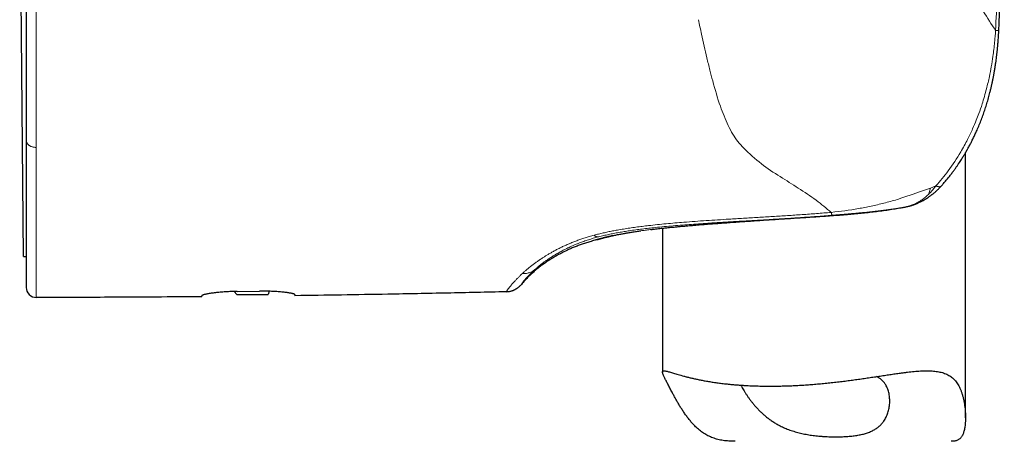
# Model space of a CAD drawing. Header units: millimetres. Extents: x 8 to 761, y 12 to 733.
# Tile 89 of 99: x 547 to 596, y 505 to 525. Entities that reach past the tile are written whole.
import ezdxf

# ---------------------------------------------------------------- set-up
doc = ezdxf.new("R2010")
doc.units = ezdxf.units.MM

msp = doc.modelspace()

# ---------------------------------------------------------------- linework, layer by layer
at = {"color": 7, "linetype": 'Continuous', "lineweight": 30}
for p, q in [((547.473, 513.755), (547.287, 535.145)), ((547.61, 519.5), (547.61, 519.487)), ((594.11, 505.767), (594.11, 518.89)), ((591.261, 516.233), (591.256, 516.232)), ((579.11, 515.156), (579.11, 508.029)), ((547.473, 513.755), (547.61, 513.757)), ((557.911, 512.022), (558.045, 511.864)), ((558.045, 511.864), (559.589, 511.878)), ((558.06, 512.024), (559.16, 512.036)), ((559.637, 512.032), (559.589, 511.878))]:
    msp.add_line(p, q, dxfattribs=at)
at = {"color": 252, "linetype": 'Continuous', "lineweight": 0}
for p, q in [((592.643, 517.251), (592.376, 517.145)), ((590.801, 516.598), (590.724, 516.572)), ((590.833, 516.61), (590.801, 516.598)), ((591.214, 516.223), (591.234, 516.228)), ((591.234, 516.228), (591.256, 516.232)), ((590.924, 516.17), (590.936, 516.172)), ((585.635, 515.656), (585.531, 515.649)), ((585.534, 515.649), (585.531, 515.649)), ((575.72, 514.808), (575.545, 514.759)), ((577.038, 514.865), (577.022, 514.862)), ((577.196, 514.894), (577.038, 514.865)), ((575.932, 514.725), (575.956, 514.731)), ((572.172, 512.91), (572.134, 512.873)), ((572.745, 513.062), (572.764, 513.079)), ((572.764, 513.079), (572.793, 513.106))]:
    msp.add_line(p, q, dxfattribs=at)
at = {"color": 7, "linetype": 'Continuous', "lineweight": 30, "flags": 128}
msp.add_lwpolyline([(575.817, 514.571), (575.875, 514.588), (575.89, 514.593)], dxfattribs=at)
at = {"color": 7, "linetype": 'Continuous', "lineweight": 30}
for centre, radius, start, end in [((591.022, 517.204), 1, 281.1042, 283.5573), ((548.11, 512.224), 0.5, 180, 270.0287)]:
    msp.add_arc(centre, radius, start, end, dxfattribs=at)
at = {"color": 252, "linetype": 'Continuous', "lineweight": 0}
for points, knots in [([(595.6, 524.947), (595.625, 525.523), (595.681, 526.78), (595.752, 528.822), (595.814, 531.177), (595.86, 533.846), (595.866, 535.729), (595.87, 536.724)], [0, 0, 0, 0, 0.146911, 0.3203551, 0.5203364, 0.7468724, 1, 1, 1, 1]), ([(591.381, 530.672), (591.831, 530.268), (592.731, 529.461), (593.688, 528.153), (594.403, 526.919), (594.995, 525.869), (595.397, 525.256), (595.6, 524.947)], [0, 0, 0, 0, 0.249273, 0.498161, 0.664895, 0.830446, 1, 1, 1, 1]), ([(548.11, 519.154), (548.11, 519.284), (548.11, 519.544), (548.11, 519.947), (548.11, 520.359), (548.11, 520.781), (548.11, 521.209), (548.11, 521.643), (548.11, 522.081), (548.11, 522.526), (548.11, 522.98), (548.11, 523.442), (548.11, 523.913), (548.11, 524.389), (548.11, 524.87), (548.11, 525.355), (548.11, 525.841), (548.11, 526.33), (548.11, 526.823), (548.11, 527.155), (548.11, 527.321)], [0, 0, 0, 0, 0.0559825, 0.112088, 0.168285, 0.2245405, 0.2808204, 0.3360853, 0.3913063, 0.4464491, 0.5014796, 0.557371, 0.6131517, 0.6688669, 0.7245593, 0.7802695, 0.835039, 0.8898965, 0.9448736, 1, 1, 1, 1]), ([(580.887, 525.482), (580.939, 525.241), (581.034, 524.8), (581.173, 524.171), (581.31, 523.579), (581.449, 523.002), (581.548, 522.626), (581.595, 522.448)], [0, 0, 0, 0, 0.230082, 0.419768, 0.610306, 0.815912, 1, 1, 1, 1]), ([(595.6, 524.947), (595.592, 524.839), (595.578, 524.646), (595.549, 524.334), (595.514, 524.013), (595.46, 523.608), (595.39, 523.161), (595.287, 522.624), (595.143, 522.007), (594.967, 521.394), (594.791, 520.881), (594.634, 520.471), (594.453, 520.04), (594.201, 519.51), (593.814, 518.802), (593.304, 518.018), (592.852, 517.494), (592.643, 517.251)], [0, 0, 0, 0, 0.037845, 0.068137, 0.110551, 0.151393, 0.212244, 0.269899, 0.344065, 0.436134, 0.495244, 0.53662, 0.592223, 0.662161, 0.746488, 0.882381, 1, 1, 1, 1]), ([(595.76, 524.952), (595.759, 524.952), (595.758, 524.951), (595.747, 524.95), (595.732, 524.949), (595.712, 524.949), (595.689, 524.948), (595.665, 524.948), (595.641, 524.948), (595.62, 524.947), (595.606, 524.947), (595.6, 524.947)], [0, 0, 0, 0, 0.132305, 0.278839, 0.4119, 0.531795, 0.658866, 0.768395, 0.861231, 0.938187, 1, 1, 1, 1]), ([(581.595, 522.448), (581.714, 522.022), (581.929, 521.25), (582.225, 520.557), (582.357, 520.246)], [0, 0, 0, 0, 0.552011, 1, 1, 1, 1]), ([(582.357, 520.246), (582.432, 520.099), (582.573, 519.822), (582.834, 519.446), (583.031, 519.227), (583.13, 519.116)], [0, 0, 0, 0, 0.363279, 0.678903, 1, 1, 1, 1]), ([(547.61, 519.5), (547.61, 519.492), (547.611, 519.474), (547.616, 519.445), (547.626, 519.412), (547.642, 519.377), (547.667, 519.339), (547.698, 519.304), (547.734, 519.272), (547.773, 519.245), (547.819, 519.219), (547.87, 519.197), (547.926, 519.178), (547.985, 519.165), (548.047, 519.156), (548.089, 519.154), (548.11, 519.154)], [0, 0, 0, 0, 0.0472604, 0.1013408, 0.1625887, 0.2312652, 0.3074804, 0.391118, 0.4585024, 0.5295265, 0.603754, 0.6806238, 0.7594634, 0.8395136, 0.9199649, 1, 1, 1, 1]), ([(548.11, 513.74), (548.11, 513.849), (548.11, 514.066), (548.11, 514.421), (548.11, 514.796), (548.11, 515.193), (548.11, 515.613), (548.11, 516.054), (548.11, 516.517), (548.11, 517.001), (548.11, 517.507), (548.11, 518.034), (548.11, 518.581), (548.11, 518.963), (548.11, 519.154)], [0, 0, 0, 0, 0.083426, 0.166822, 0.250186, 0.333516, 0.416815, 0.500089, 0.583346, 0.6666, 0.749868, 0.833172, 0.916539, 1, 1, 1, 1]), ([(583.13, 519.116), (583.412, 518.851), (583.964, 518.332), (584.924, 517.714), (585.859, 517.131), (586.738, 516.545), (587.223, 516.14), (587.466, 515.937)], [0, 0, 0, 0, 0.2092393, 0.4084291, 0.5990366, 0.7992774, 1, 1, 1, 1]), ([(592.643, 517.251), (592.629, 517.232), (592.599, 517.192), (592.55, 517.129), (592.493, 517.06), (592.429, 516.985), (592.355, 516.906), (592.302, 516.853), (592.275, 516.826)], [0, 0, 0, 0, 0.122866, 0.263057, 0.420708, 0.595968, 0.789002, 1, 1, 1, 1]), ([(592.643, 517.251), (592.653, 517.247), (592.673, 517.238), (592.706, 517.227), (592.737, 517.218), (592.768, 517.212), (592.796, 517.208), (592.825, 517.208), (592.854, 517.212), (592.872, 517.218), (592.881, 517.222), (592.883, 517.223), (592.884, 517.224), (592.886, 517.224), (592.89, 517.227), (592.896, 517.231), (592.904, 517.237), (592.908, 517.242), (592.91, 517.244)], [0, 0, 0, 0, 0.07723, 0.167311, 0.271073, 0.358395, 0.454245, 0.558945, 0.672766, 0.811294, 0.820341, 0.827808, 0.83577, 0.84423, 0.853188, 0.902856, 0.964099, 1, 1, 1, 1]), ([(592.376, 517.145), (592.31, 517.12), (592.18, 517.072), (591.985, 517.002), (591.794, 516.936), (591.609, 516.872), (591.45, 516.818), (591.318, 516.774), (591.21, 516.737), (591.107, 516.703), (591.01, 516.67), (590.919, 516.64), (590.861, 516.619), (590.833, 516.61)], [0, 0, 0, 0, 0.131706, 0.260427, 0.385347, 0.505641, 0.620475, 0.692306, 0.761201, 0.826927, 0.889194, 0.947225, 1, 1, 1, 1]), ([(592.275, 516.826), (592.224, 516.78), (592.124, 516.687), (591.962, 516.565), (591.793, 516.455), (591.614, 516.362), (591.428, 516.283), (591.299, 516.246), (591.234, 516.228)], [0, 0, 0, 0, 0.162448, 0.326172, 0.491396, 0.658453, 0.827796, 1, 1, 1, 1]), ([(592.376, 517.145), (592.366, 517.107), (592.347, 517.031), (592.313, 516.925), (592.287, 516.86), (592.274, 516.827)], [0, 0, 0, 0, 0.330764, 0.664293, 1, 1, 1, 1]), ([(590.724, 516.572), (590.508, 516.512), (590.083, 516.393), (589.445, 516.247), (588.576, 516.074), (587.916, 515.993), (587.466, 515.937)], [0, 0, 0, 0, 0.203071, 0.400167, 0.590638, 1, 1, 1, 1]), ([(591.234, 516.228), (591.201, 516.221), (591.135, 516.208), (591.036, 516.19), (590.969, 516.177), (590.936, 516.171)], [0, 0, 0, 0, 0.337246, 0.66989, 1, 1, 1, 1]), ([(587.466, 515.937), (587.225, 515.918), (586.743, 515.879), (586.018, 515.828), (585.294, 515.78), (584.569, 515.735), (583.845, 515.691), (583.12, 515.648), (582.45, 515.607), (581.836, 515.569), (581.278, 515.532), (580.721, 515.493), (580.203, 515.454), (579.727, 515.414), (579.29, 515.375), (578.855, 515.332), (578.566, 515.3), (578.421, 515.284)], [0, 0, 0, 0, 0.079988, 0.159952, 0.239908, 0.319866, 0.399832, 0.479807, 0.559797, 0.621401, 0.683021, 0.74465, 0.806277, 0.854696, 0.903116, 0.951546, 1, 1, 1, 1]), ([(578.751, 515.187), (578.9, 515.202), (579.197, 515.233), (579.646, 515.273), (580.098, 515.31), (580.551, 515.345), (581.006, 515.377), (581.549, 515.413), (582.18, 515.453), (582.9, 515.496), (583.638, 515.539), (584.395, 515.583), (585.17, 515.63), (585.947, 515.68), (586.726, 515.734), (587.245, 515.775), (587.505, 515.795)], [0, 0, 0, 0, 0.051315, 0.102836, 0.154543, 0.20641, 0.258406, 0.310495, 0.392453, 0.474524, 0.556725, 0.64496, 0.733383, 0.822012, 0.910874, 1, 1, 1, 1]), ([(590.936, 516.172), (590.884, 516.162), (590.766, 516.142), (590.568, 516.11), (590.329, 516.073), (590.07, 516.036), (589.797, 516), (589.514, 515.966), (589.203, 515.93), (588.865, 515.895), (588.437, 515.855), (587.942, 515.813), (587.401, 515.773), (586.901, 515.738), (586.442, 515.708), (586.024, 515.681), (585.76, 515.664), (585.635, 515.656)], [0, 0, 0, 0, 0.031287, 0.070458, 0.117464, 0.172247, 0.221635, 0.275927, 0.335088, 0.399081, 0.467866, 0.576035, 0.67627, 0.768686, 0.853386, 0.930464, 1, 1, 1, 1]), ([(587.505, 515.795), (587.503, 515.797), (587.499, 515.8), (587.494, 515.814), (587.487, 515.834), (587.48, 515.862), (587.473, 515.896), (587.468, 515.924), (587.466, 515.937)], [0, 0, 0, 0, 0.165675, 0.332541, 0.500009, 0.667475, 0.834335, 1, 1, 1, 1]), ([(587.505, 515.795), (587.569, 515.8), (587.699, 515.811), (587.897, 515.827), (588.1, 515.844), (588.307, 515.861), (588.517, 515.88), (588.729, 515.899), (588.965, 515.921), (589.224, 515.947), (589.505, 515.977), (589.752, 516.005), (589.967, 516.031), (590.109, 516.049), (590.209, 516.062), (590.268, 516.07), (590.327, 516.078), (590.382, 516.086), (590.418, 516.091), (590.435, 516.094)], [0, 0, 0, 0, 0.063256, 0.128266, 0.194939, 0.263162, 0.332805, 0.403724, 0.475766, 0.57132, 0.668137, 0.765833, 0.830873, 0.896964, 0.918049, 0.939315, 0.960746, 0.981522, 1, 1, 1, 1]), ([(590.435, 516.094), (590.45, 516.096), (590.477, 516.1), (590.504, 516.103), (590.517, 516.105), (590.521, 516.106), (590.522, 516.106), (590.522, 516.106)], [0, 0, 0, 0, 0.522603, 0.869322, 0.961185, 0.995318, 1, 1, 1, 1]), ([(590.522, 516.106), (590.545, 516.11), (590.594, 516.117), (590.672, 516.129), (590.755, 516.142), (590.844, 516.156), (590.905, 516.166), (590.936, 516.171)], [0, 0, 0, 0, 0.1703485, 0.3586537, 0.5610826, 0.7750885, 1, 1, 1, 1]), ([(578.421, 515.284), (578.317, 515.272), (578.109, 515.247), (577.798, 515.207), (577.489, 515.164), (577.182, 515.116), (576.899, 515.068), (576.641, 515.02), (576.407, 514.972), (576.175, 514.921), (575.945, 514.867), (575.795, 514.828), (575.72, 514.808)], [0, 0, 0, 0, 0.111712, 0.223402, 0.335055, 0.446686, 0.558353, 0.64618, 0.734159, 0.822378, 0.910947, 1, 1, 1, 1]), ([(580.631, 515.3), (580.569, 515.295), (580.448, 515.284), (580.273, 515.269), (580.108, 515.254), (579.952, 515.24), (579.808, 515.226), (579.673, 515.213), (579.548, 515.201), (579.431, 515.19), (579.322, 515.178), (579.221, 515.168), (579.127, 515.158), (579.04, 515.149), (578.962, 515.14), (578.888, 515.132), (578.82, 515.124), (578.76, 515.117), (578.722, 515.113), (578.703, 515.111), (578.698, 515.11), (578.694, 515.11), (578.689, 515.109), (578.684, 515.108), (578.68, 515.108), (578.595, 515.098), (578.433, 515.078), (578.201, 515.049), (577.98, 515.018), (577.768, 514.988), (577.566, 514.957), (577.374, 514.926), (577.256, 514.905), (577.196, 514.894)], [0, 0, 0, 0, 0.043836, 0.085788, 0.125866, 0.164078, 0.200431, 0.23433, 0.266447, 0.296783, 0.325344, 0.352602, 0.378024, 0.401612, 0.423367, 0.44329, 0.46309, 0.480676, 0.49432, 0.495744, 0.497147, 0.498528, 0.499888, 0.501226, 0.502542, 0.503837, 0.574721, 0.645621, 0.716529, 0.787432, 0.858319, 0.929179, 1, 1, 1, 1]), ([(583.318, 515.502), (583.228, 515.496), (583.051, 515.483), (582.792, 515.465), (582.542, 515.447), (582.302, 515.43), (582.071, 515.413), (581.85, 515.397), (581.631, 515.38), (581.416, 515.364), (581.204, 515.347), (581.003, 515.331), (580.813, 515.315), (580.691, 515.305), (580.631, 515.3)], [0, 0, 0, 0, 0.094901, 0.187233, 0.276984, 0.364148, 0.448717, 0.530686, 0.610052, 0.694345, 0.775484, 0.853472, 0.928309, 1, 1, 1, 1]), ([(585.531, 515.649), (585.492, 515.647), (585.41, 515.641), (585.282, 515.633), (585.144, 515.624), (584.994, 515.614), (584.835, 515.603), (584.664, 515.592), (584.489, 515.581), (584.31, 515.569), (584.127, 515.556), (583.936, 515.544), (583.737, 515.53), (583.53, 515.516), (583.39, 515.507), (583.318, 515.502)], [0, 0, 0, 0, 0.051959, 0.108786, 0.170483, 0.237054, 0.308503, 0.384832, 0.466043, 0.544778, 0.627618, 0.714563, 0.80561, 0.900757, 1, 1, 1, 1]), ([(575.545, 514.759), (575.473, 514.738), (575.328, 514.695), (575.119, 514.627), (574.915, 514.555), (574.718, 514.48), (574.527, 514.403), (574.343, 514.323), (574.165, 514.241), (573.993, 514.157), (573.829, 514.072), (573.671, 513.986), (573.519, 513.9), (573.424, 513.842), (573.376, 513.813)], [0, 0, 0, 0, 0.082159, 0.164375, 0.246728, 0.329281, 0.412082, 0.495165, 0.578553, 0.662253, 0.746264, 0.830574, 0.915161, 1, 1, 1, 1]), ([(575.932, 514.725), (575.922, 514.723), (575.9, 514.721), (575.866, 514.725), (575.831, 514.736), (575.794, 514.753), (575.757, 514.777), (575.733, 514.797), (575.72, 514.808)], [0, 0, 0, 0, 0.16572, 0.332575, 0.500002, 0.667429, 0.834282, 1, 1, 1, 1]), ([(577.022, 514.862), (576.969, 514.852), (576.863, 514.831), (576.718, 514.801), (576.582, 514.771), (576.462, 514.744), (576.357, 514.719), (576.269, 514.697), (576.205, 514.681), (576.17, 514.672), (576.158, 514.669), (576.155, 514.668), (576.151, 514.667), (576.148, 514.666), (576.145, 514.665), (576.142, 514.664), (576.135, 514.663), (576.126, 514.66), (576.112, 514.657), (576.096, 514.652), (576.078, 514.647), (576.058, 514.642), (576.038, 514.636), (576.018, 514.631), (575.999, 514.626), (575.979, 514.62), (575.963, 514.615), (575.949, 514.611), (575.939, 514.608), (575.929, 514.605), (575.919, 514.602), (575.909, 514.599), (575.894, 514.595), (575.877, 514.59), (575.859, 514.584), (575.845, 514.58), (575.835, 514.577), (575.827, 514.574), (575.822, 514.572), (575.819, 514.571), (575.818, 514.571), (575.817, 514.571), (575.817, 514.571)], [0, 0, 0, 0, 0.06715, 0.134439, 0.201864, 0.269417, 0.328964, 0.388595, 0.441134, 0.464269, 0.466867, 0.469464, 0.472062, 0.47466, 0.477258, 0.479856, 0.482454, 0.491812, 0.503327, 0.517001, 0.532834, 0.550828, 0.570985, 0.589588, 0.609718, 0.631376, 0.654561, 0.667316, 0.68049, 0.694083, 0.708095, 0.722526, 0.737377, 0.776127, 0.812524, 0.846568, 0.878255, 0.907586, 0.934098, 0.958338, 0.980305, 1, 1, 1, 1]), ([(575.956, 514.731), (576.035, 514.751), (576.195, 514.791), (576.441, 514.845), (576.692, 514.896), (576.948, 514.944), (577.207, 514.988), (577.487, 515.031), (577.786, 515.073), (578.105, 515.114), (578.427, 515.152), (578.643, 515.176), (578.751, 515.187)], [0, 0, 0, 0, 0.0917799, 0.1836235, 0.275691, 0.3681007, 0.460932, 0.5542291, 0.6647991, 0.7760056, 0.8877757, 1, 1, 1, 1]), ([(573.892, 513.897), (573.959, 513.934), (574.091, 514.009), (574.307, 514.122), (574.538, 514.233), (574.768, 514.334), (574.993, 514.424), (575.211, 514.505), (575.441, 514.583), (575.68, 514.657), (575.848, 514.702), (575.932, 514.725)], [0, 0, 0, 0, 0.1268039, 0.2528042, 0.3780294, 0.5025918, 0.601907, 0.701083, 0.8003186, 0.8998597, 1, 1, 1, 1]), ([(573.376, 513.813), (573.359, 513.803), (573.322, 513.78), (573.263, 513.743), (573.2, 513.702), (573.131, 513.657), (573.058, 513.609), (572.987, 513.56), (572.919, 513.513), (572.854, 513.466), (572.787, 513.418), (572.721, 513.368), (572.658, 513.32), (572.589, 513.267), (572.518, 513.21), (572.444, 513.149), (572.378, 513.093), (572.318, 513.041), (572.264, 512.994), (572.216, 512.95), (572.186, 512.923), (572.172, 512.91)], [0, 0, 0, 0, 0.033457, 0.071257, 0.113409, 0.159925, 0.210815, 0.266091, 0.312607, 0.361842, 0.413802, 0.468489, 0.522569, 0.572284, 0.645171, 0.714157, 0.779221, 0.840347, 0.897522, 0.950741, 1, 1, 1, 1]), ([(572.793, 513.106), (572.822, 513.131), (572.879, 513.182), (572.976, 513.264), (573.081, 513.349), (573.195, 513.437), (573.317, 513.527), (573.448, 513.618), (573.586, 513.71), (573.733, 513.803), (573.839, 513.865), (573.892, 513.897)], [0, 0, 0, 0, 0.112654, 0.225394, 0.338095, 0.450644, 0.562935, 0.672879, 0.782409, 0.891464, 1, 1, 1, 1]), ([(548.11, 511.724), (548.11, 511.725), (548.11, 511.728), (548.11, 511.75), (548.11, 511.784), (548.11, 511.831), (548.11, 511.892), (548.11, 511.964), (548.11, 512.048), (548.11, 512.144), (548.11, 512.253), (548.11, 512.374), (548.11, 512.507), (548.11, 512.652), (548.11, 512.809), (548.11, 512.975), (548.11, 513.152), (548.11, 513.337), (548.11, 513.532), (548.11, 513.671), (548.11, 513.74)], [0, 0, 0, 0, 0.056197, 0.112327, 0.168402, 0.224435, 0.280437, 0.335417, 0.390383, 0.44534, 0.500294, 0.556247, 0.612204, 0.668165, 0.724132, 0.780103, 0.835079, 0.890056, 0.945031, 1, 1, 1, 1]), ([(572.134, 512.873), (572.122, 512.863), (572.098, 512.84), (572.059, 512.802), (572.015, 512.76), (571.967, 512.712), (571.915, 512.66), (571.864, 512.607), (571.815, 512.555), (571.767, 512.504), (571.72, 512.451), (571.675, 512.401), (571.634, 512.352), (571.597, 512.308), (571.573, 512.279), (571.56, 512.262), (571.556, 512.257), (571.552, 512.252), (571.548, 512.247), (571.544, 512.242), (571.531, 512.226), (571.51, 512.2), (571.483, 512.164), (571.458, 512.129), (571.435, 512.096), (571.415, 512.067), (571.399, 512.042), (571.387, 512.023), (571.381, 512.012), (571.38, 512.01), (571.38, 512.01)], [0, 0, 0, 0, 0.020783, 0.045859, 0.075234, 0.108915, 0.146909, 0.189224, 0.228113, 0.270058, 0.31506, 0.363119, 0.407937, 0.455112, 0.498571, 0.504396, 0.510252, 0.51614, 0.522058, 0.528008, 0.533988, 0.578665, 0.627225, 0.679648, 0.735902, 0.795947, 0.858559, 0.924714, 0.994334, 1, 1, 1, 1]), ([(572.124, 512.37), (572.125, 512.371), (572.127, 512.374), (572.133, 512.384), (572.142, 512.399), (572.155, 512.418), (572.173, 512.443), (572.194, 512.473), (572.221, 512.508), (572.25, 512.545), (572.279, 512.58), (572.307, 512.614), (572.333, 512.644), (572.361, 512.676), (572.393, 512.711), (572.431, 512.752), (572.476, 512.8), (572.529, 512.855), (572.583, 512.909), (572.635, 512.959), (572.679, 513.001), (572.715, 513.034), (572.736, 513.054), (572.745, 513.062)], [0, 0, 0, 0, 0.043741, 0.097026, 0.158043, 0.220958, 0.275557, 0.344909, 0.407561, 0.463459, 0.523551, 0.559646, 0.596942, 0.635431, 0.675102, 0.715944, 0.76808, 0.821815, 0.873283, 0.916793, 0.952388, 0.980113, 1, 1, 1, 1]), ([(572.793, 513.106), (572.772, 513.089), (572.729, 513.055), (572.659, 513.013), (572.584, 512.977), (572.506, 512.948), (572.424, 512.926), (572.341, 512.913), (572.257, 512.906), (572.2, 512.909), (572.172, 512.91)], [0, 0, 0, 0, 0.123218, 0.247937, 0.373679, 0.499944, 0.626216, 0.75198, 0.876735, 1, 1, 1, 1])]:
    msp.add_open_spline(points, degree=3, knots=knots, dxfattribs=at)
at = {"color": 7, "linetype": 'Continuous', "lineweight": 30}
for points, knots in [([(595.761, 524.952), (595.765, 525.048), (595.775, 525.261), (595.789, 525.587), (595.804, 525.926), (595.818, 526.253), (595.83, 526.569), (595.842, 526.873), (595.854, 527.174), (595.865, 527.472), (595.875, 527.765), (595.885, 528.045), (595.894, 528.31), (595.902, 528.561), (595.909, 528.798), (595.916, 529.02), (595.922, 529.229), (595.928, 529.423), (595.933, 529.591), (595.937, 529.736), (595.94, 529.86), (595.943, 529.981), (595.947, 530.106), (595.95, 530.246), (595.954, 530.405), (595.959, 530.581), (595.963, 530.77), (595.968, 530.97), (595.972, 531.182), (595.977, 531.406), (595.982, 531.65), (595.987, 531.915), (595.992, 532.202), (595.997, 532.504), (596.003, 532.819), (596.007, 533.149), (596.012, 533.493), (596.016, 533.852), (596.02, 534.225), (596.024, 534.612), (596.027, 535.011), (596.029, 535.421), (596.031, 535.843), (596.032, 536.279), (596.032, 536.574), (596.032, 536.724)], [0, 0, 0, 0, 0.024462, 0.05428, 0.083099, 0.110919, 0.137742, 0.163566, 0.188392, 0.214548, 0.239497, 0.263239, 0.285773, 0.307101, 0.327221, 0.346135, 0.363841, 0.380341, 0.395634, 0.406803, 0.417228, 0.42716, 0.43771, 0.449008, 0.463014, 0.478021, 0.49403, 0.51104, 0.529052, 0.548065, 0.568079, 0.591252, 0.615637, 0.641234, 0.668043, 0.696063, 0.725297, 0.755742, 0.7874, 0.820271, 0.854354, 0.88901, 0.924836, 0.961833, 1, 1, 1, 1]), ([(547.61, 527.507), (547.61, 527.339), (547.61, 527.003), (547.61, 526.507), (547.61, 526.016), (547.61, 525.531), (547.61, 525.056), (547.61, 524.59), (547.61, 524.133), (547.61, 523.682), (547.61, 523.274), (547.61, 522.908), (547.61, 522.585), (547.61, 522.266), (547.61, 521.953), (547.61, 521.644), (547.61, 521.341), (547.61, 521.007), (547.61, 520.642), (547.61, 520.252), (547.61, 519.87), (547.61, 519.623), (547.61, 519.5)], [0, 0, 0, 0, 0.056828, 0.113389, 0.169717, 0.225842, 0.281797, 0.33662, 0.391343, 0.445998, 0.500615, 0.541487, 0.58215, 0.622616, 0.662899, 0.703015, 0.742977, 0.7828, 0.837356, 0.891715, 0.945917, 1, 1, 1, 1]), ([(592.909, 517.244), (592.948, 517.286), (593.033, 517.38), (593.159, 517.528), (593.285, 517.683), (593.402, 517.832), (593.509, 517.975), (593.606, 518.108), (593.692, 518.232), (593.77, 518.346), (593.84, 518.453), (593.904, 518.552), (593.959, 518.64), (594.006, 518.715), (594.044, 518.779), (594.077, 518.835), (594.106, 518.883), (594.129, 518.923), (594.146, 518.953), (594.158, 518.973), (594.166, 518.988), (594.176, 519.005), (594.189, 519.028), (594.206, 519.058), (594.227, 519.096), (594.273, 519.179), (594.34, 519.305), (594.428, 519.474), (594.513, 519.647), (594.598, 519.827), (594.693, 520.037), (594.794, 520.275), (594.899, 520.54), (594.997, 520.805), (595.087, 521.07), (595.171, 521.335), (595.251, 521.607), (595.307, 521.818), (595.344, 521.967), (595.365, 522.05), (595.384, 522.133), (595.403, 522.212), (595.419, 522.283), (595.431, 522.34), (595.441, 522.384), (595.448, 522.417), (595.453, 522.444), (595.458, 522.465), (595.462, 522.486), (595.468, 522.515), (595.476, 522.556), (595.486, 522.607), (595.497, 522.664), (595.509, 522.723), (595.52, 522.785), (595.532, 522.85), (595.545, 522.927), (595.561, 523.016), (595.578, 523.12), (595.595, 523.233), (595.613, 523.358), (595.632, 523.495), (595.651, 523.644), (595.67, 523.806), (595.689, 523.98), (595.707, 524.164), (595.723, 524.359), (595.738, 524.563), (595.751, 524.763), (595.758, 524.894), (595.761, 524.953)], [0, 0, 0, 0, 0.0209603, 0.0466936, 0.0710605, 0.0940631, 0.1157032, 0.135982, 0.1538563, 0.1705223, 0.1859808, 0.2002328, 0.213279, 0.2232305, 0.2322399, 0.2401053, 0.2468227, 0.2523926, 0.2568156, 0.2591483, 0.2609612, 0.2630011, 0.2661384, 0.2703738, 0.2757057, 0.2815127, 0.3046195, 0.3270916, 0.3499755, 0.3738448, 0.3986921, 0.4324179, 0.4664132, 0.5005491, 0.5332521, 0.5661987, 0.5996959, 0.6337642, 0.6438672, 0.6540201, 0.664223, 0.6741161, 0.6827361, 0.6900319, 0.6948364, 0.698825, 0.7019981, 0.7043562, 0.706484, 0.7095997, 0.7148859, 0.721325, 0.728115, 0.7352366, 0.7426895, 0.7504734, 0.7585882, 0.7702856, 0.7826118, 0.7960009, 0.8107393, 0.8271298, 0.8449145, 0.8640904, 0.8846545, 0.9066002, 0.9294833, 0.9536643, 0.9791225, 1, 1, 1, 1]), ([(595.761, 524.953), (595.761, 524.953), (595.761, 524.953), (595.761, 524.953), (595.76, 524.952)], [0, 0, 0, 0, 0.220256, 1, 1, 1, 1]), ([(547.61, 519.487), (547.61, 519.364), (547.61, 519.116), (547.61, 518.755), (547.61, 518.401), (547.61, 518.055), (547.61, 517.719), (547.61, 517.393), (547.61, 517.076), (547.61, 516.767), (547.61, 516.495), (547.61, 516.258), (547.61, 516.055), (547.61, 515.856), (547.61, 515.662), (547.61, 515.473), (547.61, 515.288), (547.61, 515.085), (547.61, 514.866), (547.61, 514.635), (547.61, 514.412), (547.61, 514.196), (547.61, 513.989), (547.61, 513.791), (547.61, 513.605), (547.61, 513.43), (547.61, 513.268), (547.61, 513.118), (547.61, 512.981), (547.61, 512.854), (547.61, 512.752), (547.61, 512.671), (547.61, 512.606), (547.61, 512.546), (547.61, 512.491), (547.61, 512.442), (547.61, 512.397), (547.61, 512.358), (547.61, 512.317), (547.61, 512.278), (547.61, 512.247), (547.61, 512.227), (547.61, 512.225), (547.61, 512.224)], [0, 0, 0, 0, 0.027527, 0.055128, 0.08282, 0.110619, 0.138539, 0.166096, 0.1938, 0.221666, 0.249708, 0.269543, 0.289393, 0.30926, 0.329152, 0.349071, 0.369023, 0.389012, 0.416567, 0.444212, 0.471961, 0.499825, 0.528386, 0.55677, 0.584991, 0.613062, 0.640996, 0.668311, 0.695519, 0.722635, 0.749671, 0.767493, 0.785254, 0.802957, 0.820607, 0.838207, 0.855761, 0.873274, 0.890749, 0.918144, 0.945474, 0.972753, 1, 1, 1, 1]), ([(591.262, 516.233), (591.28, 516.238), (591.314, 516.246), (591.361, 516.259), (591.402, 516.271), (591.439, 516.282), (591.475, 516.293), (591.512, 516.306), (591.552, 516.319), (591.594, 516.334), (591.634, 516.35), (591.672, 516.365), (591.706, 516.378), (591.739, 516.392), (591.784, 516.412), (591.841, 516.438), (591.912, 516.473), (591.986, 516.511), (592.059, 516.552), (592.123, 516.589), (592.173, 516.621), (592.209, 516.644), (592.242, 516.665), (592.277, 516.689), (592.32, 516.719), (592.367, 516.752), (592.411, 516.785), (592.45, 516.815), (592.486, 516.843), (592.523, 516.874), (592.564, 516.908), (592.604, 516.942), (592.635, 516.97), (592.658, 516.99), (592.677, 517.008), (592.702, 517.031), (592.733, 517.061), (592.77, 517.097), (592.814, 517.141), (592.861, 517.19), (592.893, 517.225), (592.91, 517.243)], [0, 0, 0, 0, 0.030225, 0.056241, 0.07813, 0.096503, 0.115388, 0.135605, 0.157147, 0.17948, 0.203995, 0.223797, 0.241389, 0.259669, 0.278826, 0.316361, 0.357243, 0.399558, 0.442686, 0.485804, 0.512064, 0.533548, 0.55051, 0.571263, 0.598769, 0.630295, 0.658716, 0.683338, 0.70427, 0.72865, 0.756192, 0.785007, 0.808905, 0.818906, 0.831421, 0.848575, 0.87036, 0.896768, 0.927786, 0.963399, 1, 1, 1, 1]), ([(590.922, 516.168), (590.955, 516.174), (591.022, 516.186), (591.12, 516.204), (591.183, 516.217), (591.214, 516.223)], [0, 0, 0, 0, 0.336287, 0.67014, 1, 1, 1, 1]), ([(585.534, 515.649), (585.663, 515.657), (585.921, 515.674), (586.309, 515.699), (586.699, 515.724), (587.09, 515.751), (587.481, 515.778), (587.873, 515.808), (588.248, 515.839), (588.606, 515.87), (588.947, 515.903), (589.287, 515.939), (589.625, 515.978), (589.962, 516.021), (590.296, 516.068), (590.618, 516.117), (590.826, 516.152), (590.925, 516.169)], [0, 0, 0, 0, 0.070407, 0.141004, 0.211802, 0.282813, 0.354043, 0.4255, 0.497189, 0.560112, 0.623221, 0.686521, 0.75002, 0.813724, 0.877641, 0.941781, 1, 1, 1, 1]), ([(578.537, 515.091), (578.618, 515.1), (578.783, 515.12), (579.045, 515.149), (579.322, 515.178), (579.607, 515.207), (579.903, 515.235), (580.207, 515.263), (580.52, 515.29), (580.841, 515.317), (581.17, 515.344), (581.506, 515.37), (581.849, 515.396), (582.198, 515.422), (582.553, 515.448), (582.914, 515.473), (583.279, 515.499), (583.648, 515.524), (584.021, 515.549), (584.397, 515.574), (584.775, 515.599), (585.154, 515.624), (585.408, 515.641), (585.534, 515.649)], [0, 0, 0, 0, 0.04501, 0.092424, 0.139851, 0.187304, 0.234795, 0.282338, 0.329947, 0.377633, 0.425391, 0.473214, 0.521091, 0.569012, 0.616967, 0.664944, 0.712932, 0.760921, 0.808901, 0.856863, 0.904799, 0.952703, 1, 1, 1, 1]), ([(576.638, 514.783), (576.605, 514.775), (576.537, 514.76), (576.44, 514.738), (576.345, 514.715), (576.281, 514.699), (576.242, 514.689), (576.226, 514.685), (576.211, 514.681), (576.196, 514.677), (576.181, 514.673), (576.167, 514.669), (576.152, 514.665), (576.115, 514.656), (576.06, 514.641), (575.994, 514.622), (575.938, 514.606), (575.894, 514.594), (575.859, 514.583), (575.835, 514.576), (575.82, 514.572), (575.818, 514.571), (575.817, 514.571)], [0, 0, 0, 0, 0.060549, 0.125722, 0.196302, 0.265809, 0.279343, 0.29284, 0.3063, 0.319723, 0.333109, 0.346461, 0.359778, 0.37306, 0.453774, 0.533639, 0.612752, 0.691206, 0.769081, 0.846456, 0.923406, 1, 1, 1, 1]), ([(575.889, 514.592), (575.889, 514.592), (575.89, 514.592), (575.9, 514.596), (575.91, 514.599), (575.922, 514.602), (575.936, 514.606), (575.952, 514.611), (575.971, 514.617), (575.989, 514.622), (576.008, 514.627), (576.028, 514.633), (576.049, 514.639), (576.071, 514.645), (576.095, 514.651), (576.121, 514.658), (576.149, 514.666), (576.18, 514.674), (576.214, 514.683), (576.253, 514.693), (576.297, 514.704), (576.347, 514.716), (576.401, 514.729), (576.459, 514.742), (576.521, 514.757), (576.59, 514.772), (576.666, 514.789), (576.75, 514.807), (576.841, 514.826), (576.94, 514.846), (577.012, 514.86), (577.048, 514.867)], [0, 0, 0, 0, 0.028093, 0.061469, 0.092996, 0.12267, 0.150488, 0.183912, 0.214922, 0.243669, 0.270152, 0.294812, 0.320574, 0.347978, 0.373393, 0.40007, 0.428008, 0.457205, 0.487838, 0.52044, 0.555728, 0.593698, 0.634342, 0.672883, 0.713541, 0.756308, 0.801175, 0.848133, 0.897172, 0.948279, 1, 1, 1, 1]), ([(577.046, 514.866), (577.104, 514.877), (577.219, 514.899), (577.408, 514.931), (577.608, 514.963), (577.819, 514.995), (577.969, 515.016), (578.044, 515.027)], [0, 0, 0, 0, 0.19972, 0.399625, 0.599678, 0.79984, 1, 1, 1, 1]), ([(575.817, 514.571), (575.737, 514.549), (575.581, 514.507), (575.354, 514.438), (575.138, 514.367), (574.933, 514.293), (574.738, 514.216), (574.551, 514.137), (574.35, 514.045), (574.137, 513.938), (573.91, 513.815), (573.691, 513.688), (573.476, 513.554), (573.265, 513.413), (573.059, 513.263), (572.86, 513.104), (572.666, 512.936), (572.478, 512.758), (572.295, 512.569), (572.18, 512.434), (572.123, 512.367)], [0, 0, 0, 0, 0.056865, 0.111098, 0.162962, 0.212721, 0.260639, 0.306972, 0.351977, 0.412146, 0.470905, 0.528843, 0.586289, 0.644583, 0.702747, 0.761003, 0.81959, 0.878766, 0.938806, 1, 1, 1, 1]), ([(571.378, 512.01), (571.407, 512.011), (571.462, 512.014), (571.539, 512.026), (571.607, 512.041), (571.665, 512.058), (571.713, 512.075), (571.754, 512.092), (571.79, 512.108), (571.824, 512.126), (571.857, 512.144), (571.889, 512.163), (571.921, 512.184), (571.952, 512.206), (571.986, 512.233), (572.027, 512.267), (572.075, 512.313), (572.107, 512.35), (572.125, 512.37)], [0, 0, 0, 0, 0.100727, 0.192142, 0.273592, 0.34462, 0.404929, 0.454592, 0.499651, 0.542692, 0.588467, 0.632172, 0.67578, 0.719848, 0.766004, 0.828413, 0.906642, 1, 1, 1, 1]), ([(572.123, 512.367), (572.123, 512.367), (572.123, 512.367), (572.123, 512.368), (572.124, 512.37), (572.124, 512.37)], [0, 0, 0, 0, 0.4328732, 0.9734944, 1, 1, 1, 1]), ([(558.06, 512.024), (558.011, 512.023), (557.913, 512.022), (557.768, 512.018), (557.624, 512.012), (557.484, 512.004), (557.348, 511.995), (557.216, 511.984), (557.091, 511.972), (556.972, 511.959), (556.861, 511.946), (556.758, 511.931), (556.665, 511.916), (556.58, 511.901), (556.507, 511.887), (556.444, 511.872), (556.392, 511.858), (556.354, 511.845), (556.328, 511.833), (556.313, 511.822), (556.311, 511.816), (556.31, 511.813)], [0, 0, 0, 0, 0.053103, 0.106397, 0.159692, 0.212796, 0.265882, 0.319155, 0.37243, 0.425519, 0.478974, 0.532618, 0.586262, 0.639719, 0.693621, 0.747715, 0.801809, 0.855709, 0.903783, 0.951926, 1, 1, 1, 1]), ([(560.91, 511.863), (560.909, 511.867), (560.906, 511.874), (560.887, 511.886), (560.856, 511.898), (560.813, 511.911), (560.758, 511.924), (560.691, 511.937), (560.614, 511.95), (560.526, 511.964), (560.429, 511.976), (560.322, 511.988), (560.206, 511.999), (560.084, 512.009), (559.955, 512.018), (559.82, 512.025), (559.681, 512.031), (559.544, 512.035), (559.413, 512.037), (559.287, 512.037), (559.202, 512.037), (559.16, 512.036)], [0, 0, 0, 0, 0.053791, 0.107775, 0.16176, 0.215553, 0.269338, 0.323315, 0.377292, 0.431077, 0.48497, 0.539057, 0.593143, 0.647034, 0.700702, 0.754565, 0.808427, 0.862093, 0.908042, 0.954052, 1, 1, 1, 1]), ([(571.377, 512.006), (570.4, 511.984), (568.447, 511.939), (565.725, 511.887), (563.213, 511.844), (561.678, 511.823), (560.91, 511.812)], [0, 0, 0, 0, 0.280003, 0.560005, 0.780004, 1, 1, 1, 1]), ([(560.91, 511.863), (560.91, 511.853), (560.91, 511.833), (560.91, 511.815), (560.91, 511.813), (560.91, 511.812)], [0, 0, 0, 0, 0.334994, 0.668266, 1, 1, 1, 1]), ([(556.31, 511.761), (555.545, 511.755), (554.014, 511.743), (551.281, 511.729), (549.313, 511.726), (548.11, 511.724)], [0, 0, 0, 0, 0.280009, 0.560011, 1, 1, 1, 1]), ([(556.31, 511.761), (556.31, 511.762), (556.31, 511.763), (556.31, 511.773), (556.31, 511.789), (556.31, 511.805), (556.31, 511.813)], [0, 0, 0, 0, 0.249807, 0.499692, 0.749808, 1, 1, 1, 1]), ([(582.708, 504.601), (582.689, 504.601), (582.604, 504.6), (582.476, 504.605), (582.321, 504.616), (582.185, 504.631), (582.051, 504.651), (581.919, 504.677), (581.79, 504.709), (581.663, 504.749), (581.539, 504.795), (581.42, 504.847), (581.306, 504.906), (581.198, 504.97), (581.093, 505.04), (580.991, 505.115), (580.893, 505.195), (580.798, 505.28), (580.706, 505.369), (580.602, 505.478), (580.487, 505.609), (580.365, 505.762), (580.249, 505.919), (580.138, 506.08), (580.034, 506.242), (579.935, 506.403), (579.841, 506.563), (579.752, 506.723), (579.665, 506.881), (579.592, 507.02), (579.53, 507.137), (579.48, 507.234), (579.429, 507.331), (579.379, 507.427), (579.331, 507.521), (579.286, 507.607), (579.245, 507.687), (579.208, 507.76), (579.177, 507.825), (579.151, 507.883), (579.132, 507.933), (579.118, 507.974), (579.111, 508.009), (579.109, 508.037), (579.114, 508.059), (579.125, 508.076), (579.142, 508.087), (579.166, 508.093), (579.199, 508.094), (579.244, 508.089), (579.303, 508.077), (579.373, 508.059), (579.454, 508.036), (579.546, 508.009), (579.649, 507.978), (579.764, 507.944), (579.887, 507.907), (580.021, 507.869), (580.163, 507.83), (580.315, 507.79), (580.477, 507.75), (580.65, 507.71), (580.833, 507.67), (581.026, 507.631), (581.232, 507.592), (581.45, 507.555), (581.683, 507.519), (581.926, 507.485), (582.15, 507.457), (582.354, 507.435), (582.534, 507.417), (582.717, 507.401), (582.905, 507.386), (583.096, 507.373), (583.316, 507.361), (583.567, 507.349), (583.849, 507.34), (584.137, 507.334), (584.432, 507.332), (584.733, 507.334), (585.04, 507.34), (585.351, 507.349), (585.659, 507.362), (585.961, 507.379), (586.26, 507.398), (586.559, 507.42), (586.861, 507.446), (587.164, 507.474), (587.469, 507.506), (587.773, 507.54), (588.074, 507.577), (588.371, 507.615), (588.664, 507.654), (588.955, 507.695), (589.244, 507.738), (589.53, 507.78), (589.814, 507.823), (590.094, 507.866), (590.368, 507.907), (590.635, 507.946), (590.868, 507.979), (591.067, 508.005), (591.235, 508.026), (591.401, 508.044), (591.564, 508.061), (591.725, 508.074), (591.882, 508.085), (592.035, 508.091), (592.185, 508.094), (592.328, 508.092), (592.466, 508.085), (592.598, 508.074), (592.726, 508.056), (592.849, 508.033), (592.967, 508.003), (593.08, 507.966), (593.188, 507.921), (593.288, 507.869), (593.381, 507.81), (593.467, 507.745), (593.547, 507.671), (593.622, 507.589), (593.691, 507.498), (593.754, 507.398), (593.812, 507.29), (593.865, 507.17), (593.915, 507.038), (593.96, 506.894), (593.998, 506.746), (594.031, 506.594), (594.058, 506.44), (594.079, 506.285), (594.095, 506.131), (594.105, 505.977), (594.111, 505.822), (594.11, 505.668), (594.103, 505.518), (594.09, 505.388), (594.074, 505.276), (594.056, 505.182), (594.033, 505.093), (594.007, 505.009), (593.975, 504.931), (593.938, 504.861), (593.896, 504.799), (593.849, 504.746), (593.797, 504.703), (593.741, 504.668), (593.679, 504.641), (593.613, 504.621), (593.54, 504.608), (593.47, 504.601), (593.423, 504.601), (593.404, 504.601)], [0, 0, 0, 0, 0.001836, 0.008095, 0.01269, 0.017286, 0.021909, 0.026532, 0.031251, 0.035971, 0.040729, 0.045488, 0.050085, 0.054683, 0.059311, 0.063939, 0.068643, 0.073348, 0.07807, 0.082793, 0.090075, 0.097357, 0.104666, 0.111976, 0.119322, 0.126672, 0.133894, 0.14112, 0.148686, 0.156251, 0.161325, 0.1664, 0.171473, 0.177337, 0.183201, 0.189111, 0.195022, 0.20108, 0.207138, 0.213247, 0.219357, 0.22522, 0.231084, 0.236989, 0.242893, 0.248912, 0.254932, 0.260987, 0.267041, 0.274851, 0.282661, 0.290529, 0.298398, 0.306434, 0.31447, 0.322559, 0.330647, 0.3386, 0.346552, 0.354552, 0.362551, 0.370694, 0.378837, 0.38703, 0.395224, 0.403897, 0.412571, 0.421308, 0.430044, 0.436003, 0.441964, 0.447923, 0.45393, 0.459938, 0.465945, 0.474342, 0.482739, 0.491197, 0.499655, 0.508306, 0.516957, 0.525675, 0.534393, 0.542602, 0.55081, 0.559074, 0.567339, 0.575776, 0.584213, 0.592709, 0.601205, 0.609588, 0.617972, 0.626411, 0.63485, 0.643459, 0.652068, 0.660736, 0.669404, 0.678074, 0.686744, 0.692567, 0.698391, 0.704214, 0.710184, 0.716156, 0.722127, 0.728157, 0.734189, 0.740219, 0.74614, 0.75206, 0.758015, 0.76397, 0.770044, 0.776117, 0.782237, 0.788357, 0.79428, 0.800203, 0.806174, 0.812145, 0.818269, 0.824392, 0.830565, 0.836739, 0.84371, 0.85068, 0.857681, 0.864682, 0.871723, 0.878767, 0.885669, 0.892574, 0.899822, 0.90707, 0.914346, 0.921621, 0.926863, 0.932105, 0.937374, 0.942644, 0.948029, 0.953415, 0.958857, 0.964299, 0.969544, 0.974791, 0.980085, 0.98538, 0.990805, 0.99623, 1, 1, 1, 1]), ([(587.694, 504.823), (587.739, 504.823), (587.829, 504.824), (587.962, 504.827), (588.093, 504.832), (588.224, 504.839), (588.353, 504.849), (588.48, 504.861), (588.605, 504.876), (588.725, 504.893), (588.841, 504.913), (588.952, 504.936), (589.059, 504.961), (589.164, 504.99), (589.266, 505.023), (589.364, 505.06), (589.458, 505.1), (589.545, 505.144), (589.626, 505.19), (589.701, 505.238), (589.771, 505.289), (589.838, 505.344), (589.901, 505.403), (589.96, 505.465), (590.015, 505.53), (590.071, 505.606), (590.128, 505.695), (590.183, 505.798), (590.23, 505.904), (590.27, 506.015), (590.303, 506.129), (590.328, 506.246), (590.347, 506.365), (590.358, 506.485), (590.361, 506.605), (590.357, 506.725), (590.346, 506.844), (590.327, 506.962), (590.3, 507.078), (590.263, 507.191), (590.217, 507.299), (590.168, 507.39), (590.118, 507.464), (590.071, 507.525), (590.019, 507.582), (589.962, 507.637), (589.9, 507.688), (589.832, 507.736), (589.768, 507.776), (589.724, 507.798), (589.707, 507.807)], [0, 0, 0, 0, 0.018166, 0.036331, 0.054617, 0.072903, 0.091571, 0.110239, 0.129042, 0.147845, 0.166012, 0.184179, 0.202479, 0.220779, 0.239502, 0.258226, 0.277099, 0.295973, 0.313593, 0.331213, 0.348949, 0.366686, 0.384762, 0.402839, 0.421019, 0.439199, 0.464456, 0.489714, 0.515172, 0.540631, 0.566615, 0.592601, 0.618731, 0.644861, 0.671218, 0.697575, 0.724078, 0.75058, 0.777627, 0.804672, 0.831982, 0.85929, 0.877371, 0.895451, 0.913649, 0.931846, 0.950429, 0.969012, 0.987737, 1, 1, 1, 1]), ([(582.994, 507.381), (583.003, 507.363), (583.023, 507.323), (583.064, 507.247), (583.118, 507.152), (583.185, 507.041), (583.258, 506.926), (583.338, 506.807), (583.424, 506.686), (583.518, 506.562), (583.618, 506.438), (583.725, 506.314), (583.839, 506.19), (583.961, 506.067), (584.09, 505.946), (584.228, 505.828), (584.375, 505.713), (584.532, 505.601), (584.699, 505.496), (584.852, 505.409), (584.988, 505.339), (585.105, 505.284), (585.225, 505.232), (585.349, 505.183), (585.477, 505.137), (585.608, 505.095), (585.742, 505.055), (585.877, 505.02), (586.013, 504.988), (586.148, 504.96), (586.285, 504.935), (586.425, 504.912), (586.566, 504.892), (586.708, 504.875), (586.852, 504.861), (587.006, 504.848), (587.171, 504.837), (587.346, 504.829), (587.521, 504.824), (587.636, 504.823), (587.694, 504.823)], [0, 0, 0, 0, 0.0166383, 0.0381789, 0.0689273, 0.0996777, 0.1306723, 0.161668, 0.1932829, 0.2248983, 0.2566899, 0.2884814, 0.3206709, 0.3528597, 0.3852691, 0.4176772, 0.4509346, 0.4841902, 0.5178397, 0.5514871, 0.5724348, 0.5933822, 0.6144653, 0.6355482, 0.6570805, 0.6786127, 0.7003095, 0.7220062, 0.7429573, 0.7639084, 0.7850102, 0.806112, 0.8276769, 0.8492419, 0.870962, 0.8926822, 0.9193362, 0.9460598, 0.9729946, 1, 1, 1, 1])]:
    msp.add_open_spline(points, degree=3, knots=knots, dxfattribs=at)

doc.saveas('drawing.dxf')
